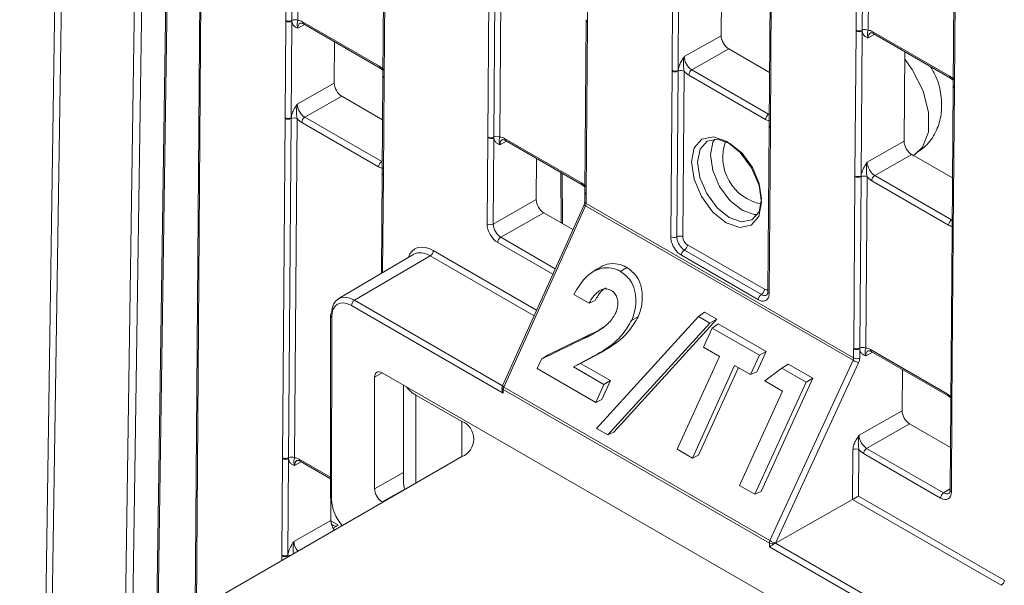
# Model space of a CAD drawing. Header units: millimetres. Extents: x 0 to 2100, y 0 to 1485.
# Tile 87 of 116: x 1289 to 1346, y 1103 to 1136. Entities that reach past the tile are written whole.
import ezdxf

# ---------------------------------------------------------------- set-up
doc = ezdxf.new("R2010")
doc.units = ezdxf.units.MM
doc.header["$LTSCALE"] = 5

msp = doc.modelspace()

# ---------------------------------------------------------------- linework, layer by layer
at = {"color": 7, "linetype": 'Continuous', "lineweight": 15}
for p, q in [((1291.558, 1204.034), (1288.502, 1001.811)), ((1297.552, 1174.744), (1296.427, 1100.312)), ((1299.209, 1173.212), (1298.671, 1101.608)), ((1336.994, 1135.271), (1337.145, 1155.401)), ((1337.496, 1155.398), (1337.345, 1135.268)), ((1337.847, 1155.395), (1337.696, 1135.265)), ((1342.772, 1152.213), (1342.62, 1132.083)), ((1342.845, 1152.111), (1342.694, 1131.981)), ((1303.93, 1135.838), (1304.005, 1145.778)), ((1304.356, 1145.774), (1304.281, 1135.834)), ((1304.707, 1145.771), (1304.632, 1135.831)), ((1321.48, 1144.178), (1321.417, 1135.775)), ((1309.632, 1142.589), (1309.557, 1132.649)), ((1309.705, 1142.487), (1309.63, 1132.547)), ((1326.323, 1132.943), (1326.387, 1141.345)), ((1326.739, 1141.342), (1326.675, 1132.94)), ((1329.212, 1140.147), (1329.173, 1134.948)), ((1315.642, 1129.077), (1315.716, 1139.017)), ((1316.067, 1139.014), (1315.993, 1129.073)), ((1316.418, 1139.01), (1316.344, 1129.07)), ((1332.013, 1138.157), (1331.95, 1129.755)), ((1332.087, 1138.054), (1332.023, 1129.652)), ((1303.888, 1130.194), (1303.93, 1135.788)), ((1303.93, 1135.788), (1303.93, 1135.838)), ((1304.282, 1135.786), (1304.24, 1130.191)), ((1304.281, 1135.834), (1304.282, 1135.786)), ((1304.901, 1135.747), (1309.357, 1133.174)), ((1304.953, 1135.631), (1309.409, 1133.058)), ((1321.343, 1135.828), (1321.268, 1125.888)), ((1321.416, 1135.726), (1321.342, 1125.786)), ((1321.343, 1135.877), (1321.343, 1135.828)), ((1321.417, 1135.775), (1321.416, 1135.726)), ((1327.031, 1133.734), (1329.173, 1134.948)), ((1336.93, 1126.82), (1336.993, 1135.222)), ((1336.993, 1135.222), (1336.994, 1135.271)), ((1337.345, 1135.219), (1337.282, 1126.817)), ((1337.345, 1135.268), (1337.345, 1135.219)), ((1337.964, 1135.181), (1342.421, 1132.608)), ((1338.016, 1135.065), (1342.473, 1132.492)), ((1306.755, 1134.59), (1306.737, 1132.199)), ((1329.611, 1134.181), (1327.469, 1132.966)), ((1329.611, 1134.181), (1331.973, 1132.817)), ((1339.818, 1134.024), (1339.779, 1128.825)), ((1309.409, 1133.058), (1309.559, 1132.942)), ((1309.557, 1132.6), (1309.514, 1127.005)), ((1309.557, 1132.649), (1309.557, 1132.6)), ((1326.251, 1123.285), (1326.323, 1132.894)), ((1326.323, 1132.894), (1326.323, 1132.943)), ((1326.674, 1132.89), (1326.602, 1123.282)), ((1326.675, 1132.94), (1326.674, 1132.89)), ((1327.025, 1132.887), (1326.953, 1123.279)), ((1331.749, 1130.089), (1327.293, 1132.661)), ((1327.469, 1132.966), (1331.926, 1130.393)), ((1304.596, 1130.984), (1306.737, 1132.199)), ((1309.63, 1132.498), (1309.588, 1126.903)), ((1309.63, 1132.547), (1309.63, 1132.498)), ((1342.473, 1132.492), (1342.623, 1132.375)), ((1342.62, 1132.034), (1342.557, 1123.631)), ((1342.62, 1132.083), (1342.62, 1132.034)), ((1342.693, 1131.931), (1342.63, 1123.529)), ((1342.694, 1131.981), (1342.693, 1131.931)), ((1307.175, 1131.431), (1305.034, 1130.217)), ((1307.175, 1131.431), (1309.538, 1130.068)), ((1303.739, 1110.467), (1303.887, 1130.144)), ((1303.887, 1130.144), (1303.888, 1130.194)), ((1304.238, 1130.141), (1304.09, 1110.464)), ((1304.24, 1130.191), (1304.238, 1130.141)), ((1304.589, 1130.138), (1304.441, 1110.461)), ((1309.313, 1127.34), (1304.857, 1129.912)), ((1305.034, 1130.217), (1309.49, 1127.644)), ((1331.95, 1129.705), (1331.877, 1120.097)), ((1332.023, 1129.603), (1331.951, 1119.995)), ((1332.023, 1129.652), (1332.023, 1129.603)), ((1315.604, 1124.027), (1315.641, 1129.027)), ((1315.641, 1129.027), (1315.642, 1129.077)), ((1315.993, 1129.025), (1315.956, 1124.024)), ((1315.993, 1129.073), (1315.993, 1129.025)), ((1316.612, 1128.986), (1321.069, 1126.414)), ((1316.664, 1128.87), (1321.121, 1126.297)), ((1337.638, 1127.61), (1339.779, 1128.825)), ((1340.217, 1128.058), (1338.076, 1126.843)), ((1340.217, 1128.058), (1342.58, 1126.694)), ((1340.275, 1127.977), (1340.398, 1128.065)), ((1318.466, 1127.83), (1318.449, 1125.438)), ((1309.514, 1126.956), (1309.47, 1121.155)), ((1309.514, 1127.005), (1309.514, 1126.956)), ((1309.588, 1126.903), (1309.587, 1126.854)), ((1319.974, 1124.043), (1319.952, 1126.972)), ((1336.855, 1116.831), (1336.93, 1126.771)), ((1336.93, 1126.771), (1336.93, 1126.82)), ((1337.281, 1126.767), (1337.206, 1116.827)), ((1337.282, 1126.817), (1337.281, 1126.767)), ((1337.632, 1126.764), (1337.557, 1116.824)), ((1342.356, 1123.966), (1337.899, 1126.538)), ((1338.076, 1126.843), (1342.533, 1124.27)), ((1321.121, 1126.297), (1321.271, 1126.181)), ((1321.268, 1125.839), (1321.264, 1125.313)), ((1321.268, 1125.888), (1321.268, 1125.839)), ((1321.342, 1125.786), (1321.341, 1125.737)), ((1315.956, 1124.024), (1318.449, 1125.438)), ((1321.341, 1125.737), (1321.337, 1125.21)), ((1321.337, 1125.21), (1336.851, 1116.255)), ((1318.887, 1124.671), (1316.394, 1123.256)), ((1321.221, 1125.142), (1316.487, 1114.631)), ((1321.305, 1125.074), (1316.571, 1114.564)), ((1318.887, 1124.671), (1320.571, 1123.698)), ((1336.817, 1116.119), (1321.305, 1125.074)), ((1342.556, 1123.582), (1342.482, 1113.642)), ((1342.63, 1123.48), (1342.555, 1113.54)), ((1342.557, 1123.631), (1342.556, 1123.582)), ((1342.63, 1123.529), (1342.63, 1123.48)), ((1327.04, 1122.515), (1331.502, 1119.938)), ((1327.216, 1122.818), (1331.678, 1120.242)), ((1311.361, 1122.266), (1306.973, 1119.688)), ((1312.305, 1122.177), (1307.916, 1119.598)), ((1331.327, 1119.635), (1326.864, 1122.211)), ((1321.992, 1121.421), (1321.637, 1121.185)), ((1323.343, 1121.269), (1323.71, 1121.504)), ((1321.514, 1119.424), (1320.628, 1119.935)), ((1321.514, 1119.424), (1321.873, 1119.59)), ((1316.538, 1114.213), (1307.739, 1119.292)), ((1327.859, 1118.662), (1328.215, 1118.903)), ((1328.215, 1118.903), (1328.915, 1118.499)), ((1306.517, 1118.731), (1306.515, 1108.147)), ((1306.59, 1118.629), (1306.588, 1108.045)), ((1321.935, 1112.169), (1327.859, 1118.662)), ((1328.915, 1118.499), (1322.947, 1111.958)), ((1323.985, 1118.45), (1324.358, 1118.645)), ((1327.859, 1118.662), (1328.518, 1118.282)), ((1328.518, 1118.282), (1328.915, 1118.499)), ((1328.518, 1118.282), (1322.594, 1111.789)), ((1328.144, 1116.871), (1328.654, 1117.991)), ((1328.654, 1117.991), (1329.003, 1118.236)), ((1328.654, 1117.991), (1331.388, 1116.413)), ((1329.003, 1118.236), (1331.773, 1116.636)), ((1318.756, 1116.192), (1321.21, 1117.375)), ((1319.097, 1116.421), (1321.562, 1117.61)), ((1321.21, 1117.375), (1321.562, 1117.61)), ((1329.068, 1116.338), (1328.144, 1116.871)), ((1331.773, 1116.636), (1331.237, 1115.459)), ((1331.388, 1116.413), (1331.773, 1116.636)), ((1336.851, 1116.255), (1336.854, 1116.781)), ((1336.854, 1116.781), (1336.855, 1116.831)), ((1337.206, 1116.779), (1337.203, 1116.252)), ((1337.206, 1116.827), (1337.206, 1116.779)), ((1337.826, 1116.74), (1342.282, 1114.167)), ((1337.877, 1116.624), (1342.334, 1114.051)), ((1318.503, 1115.638), (1318.756, 1116.192)), ((1318.756, 1116.192), (1319.097, 1116.421)), ((1321.559, 1116.236), (1320.608, 1115.731)), ((1321.916, 1116.412), (1321.022, 1115.938)), ((1321.559, 1116.236), (1321.916, 1116.412)), ((1326.616, 1110.954), (1329.068, 1116.338)), ((1331.388, 1116.413), (1330.878, 1115.293)), ((1332.001, 1105.656), (1336.817, 1116.119)), ((1321.896, 1113.679), (1318.503, 1115.638)), ((1320.608, 1115.731), (1321.022, 1115.938)), ((1320.608, 1115.731), (1322.368, 1114.715)), ((1321.022, 1115.938), (1322.753, 1114.938)), ((1329.954, 1115.826), (1327.503, 1110.442)), ((1330.179, 1115.696), (1327.862, 1110.608)), ((1330.878, 1115.293), (1329.954, 1115.826)), ((1331.698, 1114.926), (1332.692, 1115.66)), ((1337.136, 1115.981), (1332.32, 1105.518)), ((1332.692, 1115.66), (1333.05, 1115.899)), ((1332.692, 1115.66), (1334.092, 1114.852)), ((1333.05, 1115.899), (1334.478, 1115.075)), ((1339.68, 1115.583), (1339.662, 1113.192)), ((1309.076, 1115.142), (1309.076, 1108.667)), ((1338.989, 1098.383), (1309.518, 1115.397)), ((1322.753, 1114.938), (1322.256, 1113.845)), ((1322.368, 1114.715), (1322.753, 1114.938)), ((1330.878, 1115.293), (1331.237, 1115.459)), ((1334.478, 1115.075), (1331.49, 1108.514)), ((1332.734, 1114.328), (1331.698, 1114.926)), ((1334.092, 1114.852), (1334.478, 1115.075)), ((1310.745, 1114.688), (1310.745, 1109)), ((1316.465, 1114.528), (1316.465, 1114.459)), ((1316.538, 1114.426), (1316.538, 1114.213)), ((1331.968, 1105.519), (1316.538, 1114.426)), ((1316.571, 1114.564), (1332.001, 1105.656)), ((1322.368, 1114.715), (1321.896, 1113.679)), ((1330.244, 1108.86), (1332.734, 1114.328)), ((1334.092, 1114.852), (1331.131, 1108.348)), ((1311.478, 1114.103), (1314.129, 1112.573)), ((1321.896, 1113.679), (1322.256, 1113.845)), ((1342.334, 1114.051), (1342.484, 1113.935)), ((1337.169, 1111.778), (1339.662, 1113.192)), ((1342.481, 1113.593), (1342.444, 1108.592)), ((1342.482, 1113.642), (1342.481, 1113.593)), ((1342.554, 1113.491), (1342.517, 1108.49)), ((1342.555, 1113.54), (1342.554, 1113.491)), ((1322.594, 1111.789), (1321.935, 1112.169)), ((1340.1, 1112.424), (1337.607, 1111.01)), ((1340.1, 1112.424), (1342.462, 1111.061)), ((1322.594, 1111.789), (1322.947, 1111.958)), ((1327.503, 1110.442), (1326.616, 1110.954)), ((1336.789, 1108.043), (1336.81, 1110.934)), ((1337.162, 1110.932), (1337.142, 1108.246)), ((1337.607, 1111.01), (1342.069, 1108.434)), ((1314.129, 1110.532), (1295.126, 1099.561)), ((1303.697, 1104.823), (1303.739, 1110.418)), ((1303.739, 1110.418), (1303.739, 1110.467)), ((1304.091, 1110.415), (1304.049, 1104.821)), ((1304.09, 1110.464), (1304.091, 1110.415)), ((1327.503, 1110.442), (1327.862, 1110.608)), ((1341.893, 1108.13), (1337.43, 1110.706)), ((1304.762, 1110.261), (1306.515, 1109.248)), ((1306.564, 1109.22), (1306.546, 1106.829)), ((1331.131, 1108.348), (1330.244, 1108.86)), ((1331.131, 1108.348), (1331.49, 1108.514)), ((1337.142, 1108.246), (1345.588, 1103.37)), ((1309.517, 1107.901), (1309.545, 1107.885)), ((1332.322, 1105.509), (1336.789, 1108.043)), ((1345.411, 1103.066), (1336.789, 1108.043)), ((1304.405, 1105.614), (1306.546, 1106.829)), ((1306.984, 1106.558), (1306.675, 1106.389)), ((1331.968, 1105.305), (1331.968, 1105.519)), ((1340.767, 1100.225), (1331.968, 1105.305)), ((1332.32, 1105.518), (1332.32, 1105.508)), ((1332.322, 1105.509), (1340.944, 1100.531)), ((1303.696, 1104.774), (1303.697, 1104.823)), ((1304.049, 1104.821), (1304.047, 1104.771))]:
    msp.add_line(p, q, dxfattribs=at)
at = {"color": 8, "linetype": 'Continuous', "lineweight": 15}
for p, q in [((1291.925, 1203.553), (1288.879, 1002.029)), ((1294.586, 1099.096), (1295.79, 1178.733)), ((1296.214, 1178.729), (1295.017, 1099.494)), ((1297.626, 1174.701), (1296.502, 1100.356)), ((1299.283, 1173.11), (1298.745, 1101.65)), ((1305.014, 1135.595), (1304.629, 1135.384)), ((1338.078, 1135.029), (1337.692, 1134.818)), ((1331.926, 1130.393), (1331.955, 1130.41)), ((1316.726, 1128.834), (1316.34, 1128.623)), ((1340.302, 1128.009), (1340.398, 1128.065)), ((1309.49, 1127.644), (1309.519, 1127.661)), ((1319.901, 1124.085), (1319.879, 1127.014)), ((1309.587, 1126.854), (1309.545, 1121.199)), ((1342.533, 1124.27), (1342.562, 1124.287)), ((1319.406, 1121.111), (1316.217, 1122.952)), ((1316.394, 1123.256), (1319.551, 1121.434)), ((1312.482, 1122.482), (1318.467, 1119.027)), ((1318.322, 1118.704), (1312.305, 1122.177)), ((1307.916, 1119.598), (1316.494, 1114.646)), ((1337.939, 1116.588), (1337.553, 1116.377)), ((1309.514, 1115.399), (1309.076, 1115.142)), ((1311.478, 1114.103), (1311.478, 1109.001)), ((1314.129, 1110.532), (1314.129, 1112.573)), ((1304.71, 1110.377), (1306.515, 1109.335)), ((1304.824, 1110.225), (1304.438, 1110.014)), ((1309.076, 1108.667), (1310.745, 1109.614)), ((1310.823, 1108.642), (1309.517, 1107.901)), ((1342.069, 1108.434), (1342.444, 1108.654)), ((1306.546, 1106.811), (1306.984, 1106.558)), ((1303.694, 1104.508), (1303.696, 1104.774)), ((1304.047, 1104.771), (1304.047, 1104.711))]:
    msp.add_line(p, q, dxfattribs=at)
at = {"color": 8, "linetype": 'Continuous', "lineweight": 15, "flags": 128}
for points in [[(1340.402, 1128.066), (1340.851, 1128.482), (1341.194, 1129.354), (1341.202, 1130.488), (1340.876, 1131.746), (1340.254, 1132.978), (1339.815, 1133.585)], [(1330.381, 1124.824), (1329.675, 1125.395), (1329.079, 1126.206), (1328.684, 1127.133), (1328.549, 1128.034), (1328.696, 1128.773), (1328.796, 1128.95)], [(1331.277, 1124.575), (1331.09, 1124.579), (1330.381, 1124.824)]]:
    msp.add_lwpolyline(points, dxfattribs=at)
at = {"color": 7, "linetype": 'Continuous', "lineweight": 15, "flags": 128}
for points in [[(1329.466, 1124.093), (1328.69, 1124.721), (1328.035, 1125.613), (1327.6, 1126.631), (1327.452, 1127.622), (1327.614, 1128.434), (1328.06, 1128.944), (1328.723, 1129.075), (1329.502, 1128.805), (1330.278, 1128.177), (1330.933, 1127.286), (1331.367, 1126.267), (1331.515, 1125.277), (1331.354, 1124.464), (1330.908, 1123.954), (1330.245, 1123.824), (1329.466, 1124.093)], [(1329.675, 1128.7), (1328.964, 1128.946), (1328.359, 1128.827), (1327.952, 1128.361), (1327.804, 1127.619), (1327.939, 1126.715), (1328.336, 1125.785), (1328.934, 1124.971), (1329.643, 1124.398), (1330.354, 1124.152), (1330.959, 1124.271), (1331.366, 1124.736), (1331.514, 1125.478), (1331.379, 1126.383), (1330.982, 1127.312), (1330.384, 1128.126), (1329.675, 1128.7)], [(1310.823, 1108.642), (1310.793, 1108.718), (1310.745, 1109)]]:
    msp.add_lwpolyline(points, dxfattribs=at)
at = {"color": 7, "linetype": 'Continuous', "lineweight": 15}
for centre, radius, start, end in [((1304.109, 1136.182), 0.388, 242.5867, 296.3594), ((1304.108, 1136.132), 0.388, 242.571, 296.5642), ((1304.453, 1135.487), 0.388, 62.5867, 116.3594), ((1337.172, 1135.566), 0.388, 242.571, 296.5642), ((1337.172, 1135.616), 0.388, 242.5867, 296.3594), ((1337.517, 1134.92), 0.388, 62.5867, 116.3594), ((1326.502, 1133.287), 0.388, 242.571, 296.5642), ((1326.502, 1133.238), 0.388, 242.5867, 296.3594), ((1326.846, 1132.543), 0.388, 62.5867, 116.3594), ((1327.677, 1132.642), 0.385, 122.6294, 177.0819), ((1332.133, 1130.069), 0.385, 122.6294, 177.0819), ((1304.066, 1130.489), 0.388, 242.5867, 296.3594), ((1304.066, 1130.538), 0.388, 242.571, 296.5642), ((1304.411, 1129.794), 0.388, 62.5867, 116.3594), ((1305.241, 1129.893), 0.385, 122.6294, 177.0819), ((1315.82, 1129.372), 0.388, 242.571, 296.5642), ((1315.82, 1129.421), 0.388, 242.5867, 296.3594), ((1316.165, 1128.726), 0.388, 62.5867, 116.3594), ((1332.022, 1127.889), 2.754, 160.1933, 258.9314), ((1309.698, 1127.32), 0.385, 122.6294, 177.0819), ((1337.109, 1127.164), 0.388, 242.571, 296.5642), ((1337.108, 1127.115), 0.388, 242.5867, 296.3594), ((1337.453, 1126.42), 0.388, 62.5867, 116.3594), ((1338.283, 1126.519), 0.385, 122.6294, 177.0819), ((1342.74, 1123.946), 0.385, 122.6294, 177.0819), ((1315.782, 1124.371), 0.388, 242.571, 296.5642), ((1316.601, 1122.932), 0.385, 122.6294, 177.0819), ((1326.429, 1123.63), 0.388, 242.5867, 296.3594), ((1326.774, 1122.935), 0.388, 62.5867, 116.3594), ((1312.098, 1122.501), 0.385, 302.6294, 357.0819), ((1327.249, 1122.191), 0.385, 122.8364, 177.0657), ((1326.831, 1122.838), 0.385, 302.8364, 357.0657), ((1331.294, 1120.262), 0.385, 302.8364, 357.0657), ((1308.123, 1119.275), 0.384, 122.6055, 177.3945), ((1331.711, 1119.615), 0.385, 122.8364, 177.0657), ((1306.641, 1118.719), 0.125, 114.8811, 174.4692), ((1337.033, 1117.125), 0.388, 242.571, 296.5642), ((1337.034, 1117.175), 0.388, 242.5867, 296.3594), ((1337.378, 1116.48), 0.388, 62.5867, 116.3594), ((1337.55, 1117.373), 1.452, 239.6804, 253.4359), ((1337.029, 1116.599), 0.388, 242.571, 296.5642), ((1312.236, 1115.528), 1.614, 215.8677, 241.9769), ((1316.715, 1114.528), 0.25, 155.7539, 179.9962), ((1316.878, 1114.418), 0.34, 154.5447, 178.5763), ((1313.742, 1111.552), 1.092, 290.7834, 69.2166), ((1336.984, 1110.587), 0.388, 62.571, 116.5642), ((1337.814, 1110.686), 0.385, 122.6294, 177.0819), ((1303.918, 1110.812), 0.388, 242.5867, 296.3594), ((1303.918, 1110.762), 0.388, 242.571, 296.5642), ((1304.263, 1110.116), 0.388, 62.5867, 116.3594), ((1306.635, 1108.156), 0.12, 184.0863, 247.2163), ((1342.277, 1108.11), 0.385, 122.6294, 177.0819), ((1332.308, 1105.51), 0.34, 154.5447, 178.5763), ((1332.145, 1105.86), 0.385, 242.6381, 297.0784), ((1332.734, 1106.91), 1.452, 239.6804, 253.4359), ((1303.875, 1105.119), 0.388, 242.5867, 296.3594), ((1303.875, 1105.167), 0.388, 242.571, 296.5642), ((1345.204, 1103.39), 0.385, 302.6294, 357.0819)]:
    msp.add_arc(centre, radius, start, end, dxfattribs=at)
at = {"color": 8, "linetype": 'Continuous', "lineweight": 15}
for centre, radius, start, end in [((1305.021, 1135.731), 0.121, 172.2826, 235.737), ((1321.462, 1135.837), 0.119, 183.8858, 247.3832), ((1321.463, 1135.886), 0.119, 183.8618, 247.4071), ((1338.084, 1135.164), 0.121, 172.2826, 235.737), ((1309.477, 1133.158), 0.121, 172.2725, 235.8365), ((1309.676, 1132.657), 0.119, 183.8858, 247.3832), ((1309.676, 1132.608), 0.119, 183.8815, 247.4051), ((1342.541, 1132.592), 0.121, 172.2725, 235.8365), ((1342.743, 1132.093), 0.123, 184.8665, 246.4025), ((1342.742, 1132.044), 0.123, 184.8453, 246.4237), ((1332.072, 1129.765), 0.123, 184.8453, 246.4237), ((1332.072, 1129.716), 0.123, 184.8665, 246.4025), ((1316.736, 1128.972), 0.124, 173.2493, 234.7704), ((1309.634, 1127.013), 0.119, 183.8618, 247.4071), ((1309.633, 1126.964), 0.119, 183.8858, 247.3832), ((1321.193, 1126.399), 0.125, 173.2757, 234.4847), ((1321.388, 1125.896), 0.119, 183.8858, 247.3832), ((1321.387, 1125.847), 0.119, 183.8815, 247.4051), ((1321.383, 1125.321), 0.119, 183.8618, 247.4071), ((1321.365, 1125.235), 0.171, 213.0475, 249.6504), ((1342.679, 1123.593), 0.123, 184.8665, 246.4025), ((1342.679, 1123.642), 0.123, 184.8453, 246.4237), ((1332, 1120.108), 0.123, 184.8665, 246.4025), ((1306.639, 1118.742), 0.123, 185.0394, 246.2632), ((1337.949, 1116.726), 0.124, 173.2493, 234.7704), ((1316.588, 1114.539), 0.123, 185.0435, 246.2678), ((1316.631, 1114.724), 0.171, 213.0475, 249.6504), ((1342.406, 1114.153), 0.125, 173.2757, 234.4847), ((1342.604, 1113.603), 0.123, 184.9027, 246.4183), ((1342.604, 1113.653), 0.123, 184.8665, 246.4025), ((1304.834, 1110.362), 0.124, 173.2493, 234.7704), ((1342.566, 1108.603), 0.123, 184.8453, 246.4237), ((1304.213, 1104.446), 0.364, 89.0152, 116.9826)]:
    msp.add_arc(centre, radius, start, end, dxfattribs=at)
for centre, major_axis, ratio, start_param, end_param in [((1305.072, 1135.13), (-0.312, 0.542), 0.582321, 6.272393, 7.069493), ((1338.136, 1134.563), (-0.312, 0.542), 0.582321, 6.272393, 7.069493), ((1316.784, 1128.369), (-0.312, 0.542), 0.582321, 6.272393, 7.069493), ((1331.68, 1120.55), (-0.185, 0.326), 0.582353, 2.360715, 3.212762), ((1337.997, 1116.123), (-0.312, 0.542), 0.582321, 6.272393, 7.069493), ((1304.881, 1109.759), (-0.312, 0.542), 0.582321, 6.272393, 7.069493), ((1342.075, 1108.948), (-0.305, 0.546), 0.582285, 2.36425, 3.154505), ((1304.848, 1105.36), (-0.308, 0.544), 0.58649, 0.789937, 1.835798)]:
    msp.add_ellipse(centre, major_axis=major_axis, ratio=ratio, start_param=start_param, end_param=end_param, dxfattribs=at)
at = {"color": 7, "linetype": 'Continuous', "lineweight": 15}
for centre, major_axis, ratio, start_param, end_param in [((1304.896, 1135.03), (-0.432, 0.761), 0.582353, 5.502308, 5.950669), ((1329.615, 1134.693), (-0.308, 0.544), 0.582442, 0.78992, 2.360641), ((1337.959, 1134.463), (-0.432, 0.761), 0.582353, 5.502308, 5.950669), ((1327.475, 1133.479), (-0.308, 0.544), 0.58649, 0.789937, 2.360657), ((1309.352, 1132.457), (-0.432, 0.761), 0.582442, 5.053872, 5.502233), ((1327.298, 1133.379), (-0.432, 0.761), 0.582442, 1.912279, 2.360641), ((1342.415, 1131.891), (-0.432, 0.761), 0.582442, 5.053872, 5.502233), ((1307.179, 1131.944), (-0.308, 0.544), 0.582442, 0.78992, 2.360641), ((1305.039, 1130.73), (-0.308, 0.544), 0.58649, 0.789937, 2.360657), ((1304.862, 1130.63), (-0.432, 0.761), 0.582442, 1.912279, 2.360641), ((1331.755, 1130.806), (-0.432, 0.761), 0.582353, 2.360715, 2.809077), ((1316.607, 1128.269), (-0.432, 0.761), 0.582353, 5.502308, 5.950669), ((1340.221, 1128.57), (-0.308, 0.544), 0.582442, 0.78992, 2.360641), ((1338.081, 1127.356), (-0.308, 0.544), 0.58649, 0.789937, 2.360657), ((1309.319, 1128.057), (-0.432, 0.761), 0.582353, 2.360715, 2.809077), ((1321.063, 1125.696), (-0.432, 0.761), 0.582442, 5.053872, 5.502233), ((1337.905, 1127.256), (-0.432, 0.761), 0.582442, 1.912279, 2.360641), ((1318.89, 1125.183), (-0.308, 0.544), 0.582442, 0.78992, 2.360641), ((1321.164, 1125.108), (0.122, 0.218), 0.567133, 4.869764, 5.480629), ((1316.222, 1123.67), (-0.432, 0.761), 0.582442, 0.78992, 2.360641), ((1316.399, 1123.77), (-0.308, 0.544), 0.58649, 0.789937, 2.360657), ((1342.361, 1124.683), (-0.432, 0.761), 0.582353, 2.360715, 2.809077), ((1327.218, 1123.126), (-0.185, 0.326), 0.582442, 0.78992, 2.360641), ((1312.469, 1120.739), (-1.048, 1.849), 0.582353, 5.502308, 6.778889), ((1312.292, 1120.639), (-0.922, 1.633), 0.582334, 5.503486, 6.293204), ((1307.916, 1118.067), (-0.939, 1.623), 0.578053, 5.497257, 7.067901), ((1307.739, 1117.965), (-0.812, 1.407), 0.577382, 5.49783, 7.068474), ((1337.82, 1116.023), (-0.432, 0.761), 0.582353, 5.502308, 5.950669), ((1336.671, 1116.156), (0.128, 0.215), 0.587457, 4.887074, 5.497939), ((1336.846, 1116.053), (0.253, 0.431), 0.582442, 4.882516, 5.493381), ((1309.518, 1114.886), (-0.312, 0.541), 0.577382, 5.49783, 7.068627), ((1316.715, 1114.315), (-0.177, 0.306), 0.577357, 0.785338, 1.570775), ((1342.277, 1113.45), (-0.432, 0.761), 0.582442, 5.053872, 5.502233), ((1340.104, 1112.937), (-0.308, 0.544), 0.582442, 0.78992, 2.360641), ((1337.612, 1111.524), (-0.308, 0.544), 0.58649, 0.789937, 2.360657), ((1337.436, 1111.423), (-0.432, 0.761), 0.582442, 1.912279, 2.360641), ((1304.705, 1109.659), (-0.432, 0.761), 0.582353, 5.502308, 5.950669), ((1309.518, 1108.412), (-0.312, 0.541), 0.577469, 0.78567, 2.356314), ((1307.737, 1107.382), (-0.812, 1.407), 0.577469, 0.785518, 1.86279), ((1336.965, 1108.145), (0.251, 0.144), 0.003849, 3.929151, 5.491221), ((1341.898, 1108.847), (-0.432, 0.761), 0.582353, 2.360715, 3.931436), ((1306.992, 1107.073), (0.317, 0.539), 0.582442, 2.351788, 3.913858), ((1306.988, 1106.574), (-0.308, 0.544), 0.582442, 0.78992, 1.805219), ((1332.145, 1105.407), (0.25, 0.144), 0.000103, 0.929485, 2.356173), ((1332.322, 1105.305), (0.127, 0.216), 0.582442, 0.789719, 0.798445)]:
    msp.add_ellipse(centre, major_axis=major_axis, ratio=ratio, start_param=start_param, end_param=end_param, dxfattribs=at)
for points, knots in [([(1304.629, 1135.384), (1304.628, 1135.385), (1304.608, 1135.393), (1304.536, 1135.425), (1304.418, 1135.491), (1304.311, 1135.615), (1304.29, 1135.738), (1304.282, 1135.786)], [0, 0, 0, 0, 0.005551, 0.123014, 0.446974, 0.782817, 1, 1, 1, 1]), ([(1304.632, 1135.831), (1304.622, 1135.797), (1304.597, 1135.712), (1304.585, 1135.619), (1304.592, 1135.502), (1304.619, 1135.413), (1304.628, 1135.385), (1304.629, 1135.384)], [0, 0, 0, 0, 0.200769, 0.498761, 0.853829, 0.993399, 1, 1, 1, 1]), ([(1304.765, 1135.671), (1304.769, 1135.674), (1304.779, 1135.683), (1304.831, 1135.688), (1304.916, 1135.648), (1304.953, 1135.631)], [0, 0, 0, 0, 0.202416, 0.650348, 1, 1, 1, 1]), ([(1337.692, 1134.818), (1337.691, 1134.818), (1337.672, 1134.827), (1337.6, 1134.859), (1337.481, 1134.924), (1337.375, 1135.049), (1337.354, 1135.171), (1337.345, 1135.219)], [0, 0, 0, 0, 0.005551, 0.123014, 0.446974, 0.782817, 1, 1, 1, 1]), ([(1337.696, 1135.265), (1337.685, 1135.231), (1337.66, 1135.146), (1337.649, 1135.053), (1337.656, 1134.936), (1337.682, 1134.846), (1337.692, 1134.819), (1337.692, 1134.818)], [0, 0, 0, 0, 0.200769, 0.498761, 0.853829, 0.993399, 1, 1, 1, 1]), ([(1337.829, 1135.105), (1337.832, 1135.108), (1337.843, 1135.116), (1337.895, 1135.122), (1337.979, 1135.082), (1338.016, 1135.065)], [0, 0, 0, 0, 0.202416, 0.650348, 1, 1, 1, 1]), ([(1326.675, 1132.94), (1326.684, 1132.998), (1326.708, 1133.145), (1326.817, 1133.39), (1326.938, 1133.589), (1327.01, 1133.701), (1327.03, 1133.732), (1327.031, 1133.734)], [0, 0, 0, 0, 0.217183, 0.553026, 0.876986, 0.994449, 1, 1, 1, 1]), ([(1327.031, 1133.734), (1327.031, 1133.732), (1327.021, 1133.693), (1326.993, 1133.558), (1326.983, 1133.33), (1326.992, 1133.08), (1327.016, 1132.943), (1327.025, 1132.887)], [0, 0, 0, 0, 0.006601, 0.146171, 0.501239, 0.799231, 1, 1, 1, 1]), ([(1340.4, 1128.075), (1340.685, 1128.278), (1341.241, 1128.673), (1341.742, 1129.556), (1341.981, 1130.508), (1341.948, 1131.53), (1341.725, 1132.458), (1341.409, 1132.979), (1341.29, 1133.174)], [0, 0, 0, 0, 0.180909, 0.352006, 0.518115, 0.69219, 0.884222, 1, 1, 1, 1]), ([(1304.24, 1130.191), (1304.249, 1130.249), (1304.272, 1130.396), (1304.381, 1130.64), (1304.502, 1130.839), (1304.575, 1130.952), (1304.595, 1130.983), (1304.596, 1130.984)], [0, 0, 0, 0, 0.2171826, 0.5530263, 0.8769859, 0.9944494, 1, 1, 1, 1]), ([(1304.596, 1130.984), (1304.595, 1130.983), (1304.585, 1130.944), (1304.557, 1130.808), (1304.547, 1130.58), (1304.556, 1130.331), (1304.58, 1130.193), (1304.589, 1130.138)], [0, 0, 0, 0, 0.0066012, 0.1461709, 0.5012392, 0.7992313, 1, 1, 1, 1]), ([(1331.95, 1129.754), (1331.95, 1129.742), (1331.95, 1129.726), (1331.95, 1129.71), (1331.95, 1129.705)], [0, 0, 0, 0, 0.73522, 1, 1, 1, 1]), ([(1316.34, 1128.623), (1316.339, 1128.624), (1316.32, 1128.632), (1316.248, 1128.664), (1316.129, 1128.73), (1316.023, 1128.854), (1316.002, 1128.977), (1315.993, 1129.025)], [0, 0, 0, 0, 0.005551, 0.123014, 0.446974, 0.782817, 1, 1, 1, 1]), ([(1316.34, 1128.623), (1316.34, 1128.624), (1316.33, 1128.652), (1316.304, 1128.742), (1316.297, 1128.858), (1316.308, 1128.952), (1316.333, 1129.036), (1316.344, 1129.07)], [0, 0, 0, 0, 0.006601, 0.146171, 0.501239, 0.799231, 1, 1, 1, 1]), ([(1316.477, 1128.91), (1316.48, 1128.913), (1316.491, 1128.922), (1316.543, 1128.927), (1316.627, 1128.887), (1316.664, 1128.87)], [0, 0, 0, 0, 0.202416, 0.650348, 1, 1, 1, 1]), ([(1337.282, 1126.817), (1337.291, 1126.875), (1337.314, 1127.022), (1337.423, 1127.266), (1337.544, 1127.466), (1337.617, 1127.578), (1337.637, 1127.609), (1337.638, 1127.61)], [0, 0, 0, 0, 0.2171826, 0.5530263, 0.8769859, 0.9944494, 1, 1, 1, 1]), ([(1337.638, 1127.61), (1337.637, 1127.609), (1337.627, 1127.57), (1337.599, 1127.435), (1337.59, 1127.206), (1337.599, 1126.957), (1337.622, 1126.82), (1337.632, 1126.764)], [0, 0, 0, 0, 0.006601, 0.146171, 0.501239, 0.799231, 1, 1, 1, 1]), ([(1321.264, 1125.313), (1321.264, 1125.301), (1321.262, 1125.272), (1321.25, 1125.212), (1321.23, 1125.164), (1321.221, 1125.142)], [0, 0, 0, 0, 0.247765, 0.653864, 1, 1, 1, 1]), ([(1326.864, 1122.211), (1326.825, 1122.236), (1326.717, 1122.306), (1326.563, 1122.465), (1326.418, 1122.678), (1326.31, 1122.913), (1326.256, 1123.126), (1326.252, 1123.247), (1326.251, 1123.285)], [0, 0, 0, 0, 0.121117, 0.335616, 0.500056, 0.684519, 0.899008, 1, 1, 1, 1]), ([(1326.602, 1123.282), (1326.603, 1123.255), (1326.605, 1123.168), (1326.644, 1123.016), (1326.721, 1122.848), (1326.825, 1122.696), (1326.934, 1122.582), (1327.012, 1122.533), (1327.04, 1122.515)], [0, 0, 0, 0, 0.100993, 0.315482, 0.499944, 0.664383, 0.878882, 1, 1, 1, 1]), ([(1320.628, 1119.935), (1320.837, 1120.291), (1321.175, 1120.869), (1321.876, 1121.37), (1322.502, 1121.535), (1323.002, 1121.449), (1323.259, 1121.314), (1323.343, 1121.269)], [0, 0, 0, 0, 0.322298, 0.522508, 0.723266, 0.909484, 1, 1, 1, 1]), ([(1321.998, 1121.391), (1322.081, 1121.455), (1322.353, 1121.664), (1322.878, 1121.764), (1323.373, 1121.682), (1323.629, 1121.547), (1323.71, 1121.504)], [0, 0, 0, 0, 0.158215, 0.514041, 0.845625, 1, 1, 1, 1]), ([(1323.343, 1121.269), (1323.551, 1121.114), (1323.908, 1120.849), (1324.18, 1120.196), (1324.246, 1119.537), (1324.176, 1118.932), (1324.037, 1118.58), (1323.985, 1118.45)], [0, 0, 0, 0, 0.27434, 0.469162, 0.66358, 0.875676, 1, 1, 1, 1]), ([(1323.71, 1121.504), (1323.921, 1121.347), (1324.282, 1121.078), (1324.557, 1120.417), (1324.623, 1119.748), (1324.552, 1119.134), (1324.41, 1118.777), (1324.358, 1118.645)], [0, 0, 0, 0, 0.273729, 0.468485, 0.662831, 0.875165, 1, 1, 1, 1]), ([(1322.78, 1120.18), (1322.699, 1120.216), (1322.535, 1120.287), (1322.24, 1120.23), (1321.931, 1120.041), (1321.685, 1119.744), (1321.562, 1119.513), (1321.514, 1119.424)], [0, 0, 0, 0, 0.17673, 0.355165, 0.567599, 0.832159, 1, 1, 1, 1]), ([(1322.484, 1120.314), (1322.431, 1120.286), (1322.255, 1120.191), (1322.049, 1119.921), (1321.925, 1119.687), (1321.873, 1119.59)], [0, 0, 0, 0, 0.202054, 0.667879, 1, 1, 1, 1]), ([(1323.061, 1118.879), (1323.113, 1119.024), (1323.201, 1119.269), (1323.179, 1119.629), (1323.08, 1119.907), (1322.929, 1120.083), (1322.818, 1120.156), (1322.78, 1120.18)], [0, 0, 0, 0, 0.292191, 0.491797, 0.691096, 0.894867, 1, 1, 1, 1]), ([(1331.877, 1120.098), (1331.872, 1120.051), (1331.863, 1119.958), (1331.833, 1119.918), (1331.82, 1119.913), (1331.816, 1119.912)], [0, 0, 0, 0, 0.399932, 0.795947, 1, 1, 1, 1]), ([(1331.951, 1119.995), (1331.948, 1119.951), (1331.941, 1119.829), (1331.88, 1119.684), (1331.767, 1119.58), (1331.618, 1119.538), (1331.461, 1119.564), (1331.359, 1119.618), (1331.327, 1119.635)], [0, 0, 0, 0, 0.121117, 0.335616, 0.500056, 0.684519, 0.899008, 1, 1, 1, 1]), ([(1321.21, 1117.375), (1321.412, 1117.475), (1321.817, 1117.674), (1322.402, 1118.042), (1322.837, 1118.459), (1323.01, 1118.783), (1323.061, 1118.879)], [0, 0, 0, 0, 0.290757, 0.581949, 0.875812, 1, 1, 1, 1]), ([(1323.985, 1118.45), (1323.824, 1118.171), (1323.416, 1117.467), (1322.526, 1116.769), (1321.851, 1116.397), (1321.559, 1116.236)], [0, 0, 0, 0, 0.270788, 0.684498, 1, 1, 1, 1]), ([(1324.358, 1118.645), (1324.197, 1118.366), (1323.789, 1117.659), (1322.895, 1116.953), (1322.213, 1116.576), (1321.916, 1116.412)], [0, 0, 0, 0, 0.26879, 0.68114, 1, 1, 1, 1]), ([(1321.562, 1117.61), (1321.765, 1117.705), (1322.074, 1117.85), (1322.365, 1118.049), (1322.465, 1118.117)], [0, 0, 0, 0, 0.658518, 1, 1, 1, 1]), ([(1337.553, 1116.377), (1337.553, 1116.378), (1337.533, 1116.386), (1337.461, 1116.418), (1337.342, 1116.484), (1337.236, 1116.608), (1337.215, 1116.731), (1337.206, 1116.779)], [0, 0, 0, 0, 0.005551, 0.123014, 0.446974, 0.782817, 1, 1, 1, 1]), ([(1337.553, 1116.377), (1337.553, 1116.378), (1337.543, 1116.406), (1337.517, 1116.495), (1337.51, 1116.612), (1337.522, 1116.705), (1337.547, 1116.79), (1337.557, 1116.824)], [0, 0, 0, 0, 0.006601, 0.146171, 0.501239, 0.799231, 1, 1, 1, 1]), ([(1337.69, 1116.664), (1337.693, 1116.667), (1337.704, 1116.676), (1337.756, 1116.681), (1337.84, 1116.641), (1337.877, 1116.624)], [0, 0, 0, 0, 0.202416, 0.650348, 1, 1, 1, 1]), ([(1336.81, 1110.934), (1336.819, 1111.008), (1336.836, 1111.17), (1336.954, 1111.434), (1337.075, 1111.633), (1337.148, 1111.746), (1337.168, 1111.776), (1337.169, 1111.778)], [0, 0, 0, 0, 0.265442, 0.580581, 0.884569, 0.994792, 1, 1, 1, 1]), ([(1337.169, 1111.778), (1337.168, 1111.776), (1337.158, 1111.738), (1337.13, 1111.602), (1337.12, 1111.374), (1337.13, 1111.125), (1337.153, 1110.987), (1337.162, 1110.932)], [0, 0, 0, 0, 0.006601, 0.146171, 0.501239, 0.799231, 1, 1, 1, 1]), ([(1304.438, 1110.014), (1304.437, 1110.014), (1304.417, 1110.023), (1304.345, 1110.055), (1304.227, 1110.12), (1304.12, 1110.245), (1304.099, 1110.367), (1304.091, 1110.415)], [0, 0, 0, 0, 0.005551, 0.123014, 0.446974, 0.782817, 1, 1, 1, 1]), ([(1304.438, 1110.014), (1304.437, 1110.015), (1304.428, 1110.042), (1304.401, 1110.132), (1304.394, 1110.249), (1304.406, 1110.342), (1304.431, 1110.427), (1304.441, 1110.461)], [0, 0, 0, 0, 0.0066012, 0.1461709, 0.5012392, 0.7992313, 1, 1, 1, 1]), ([(1304.575, 1110.301), (1304.578, 1110.304), (1304.589, 1110.312), (1304.64, 1110.318), (1304.725, 1110.278), (1304.762, 1110.261)], [0, 0, 0, 0, 0.202416, 0.650348, 1, 1, 1, 1]), ([(1342.444, 1108.592), (1342.439, 1108.548), (1342.431, 1108.458), (1342.399, 1108.413), (1342.387, 1108.409), (1342.383, 1108.407)], [0, 0, 0, 0, 0.373246, 0.7637259, 1, 1, 1, 1]), ([(1304.049, 1104.821), (1304.058, 1104.878), (1304.081, 1105.025), (1304.19, 1105.27), (1304.311, 1105.469), (1304.384, 1105.582), (1304.404, 1105.612), (1304.405, 1105.614)], [0, 0, 0, 0, 0.217183, 0.553026, 0.876986, 0.994449, 1, 1, 1, 1])]:
    msp.add_open_spline(points, degree=3, knots=knots, dxfattribs=at)
at = {"color": 8, "linetype": 'Continuous', "lineweight": 15}
for points, knots in [([(1340.267, 1127.972), (1340.308, 1128.003), (1340.35, 1128.036), (1340.396, 1128.064), (1340.398, 1128.065)], [0, 0, 0, 0, 0.958669, 1, 1, 1, 1]), ([(1331.502, 1119.938), (1331.526, 1119.926), (1331.599, 1119.888), (1331.708, 1119.873), (1331.79, 1119.884), (1331.817, 1119.909), (1331.818, 1119.91)], [0, 0, 0, 0, 0.2002172, 0.6254395, 0.9911314, 1, 1, 1, 1]), ([(1304.405, 1105.614), (1304.404, 1105.612), (1304.394, 1105.574), (1304.366, 1105.438), (1304.358, 1105.21), (1304.362, 1105.007), (1304.376, 1104.913), (1304.378, 1104.902)], [0, 0, 0, 0, 0.007872, 0.174305, 0.597716, 0.953065, 1, 1, 1, 1])]:
    msp.add_open_spline(points, degree=3, knots=knots, dxfattribs=at)

doc.saveas('drawing.dxf')
